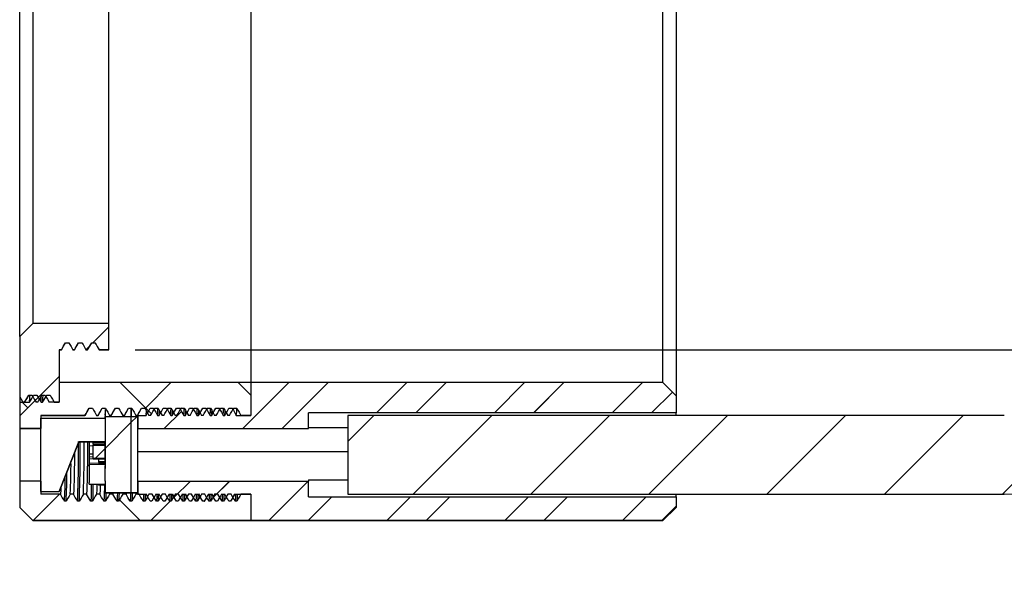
# Model space of a CAD drawing. Extents: x 32 to 818, y 22 to 579.
# Tile 5 of 8: x 613 to 688, y 303 to 345. Entities that reach past the tile are written whole.
import ezdxf
from ezdxf.enums import TextEntityAlignment as Align

# ---------------------------------------------------------------- set-up
doc = ezdxf.new("R2010")
doc.units = 0
doc.header["$LTSCALE"] = 2
doc.layers.get('0').update_dxf_attribs({"linetype": 'CONTINUOUS'})
doc.dimstyles.new('SLDDIMSTYLE3', dxfattribs={"dimtxt": 5, "dimasz": 5, "dimexe": 0, "dimexo": 0.0625, "dimgap": 1.25, "dimtad": 1, "dimlfac": 0.5, "dimrnd": 1e-09, "dimzin": 12, "dimsah": 1, "dimcen": 0.09, "dimazin": 3, "dimtfac": 1, "dimtofl": 0, "dimtmove": 0, "dimatfit": 3})

# ---------------------------------------------------------------- blocks, each defined once
blk = doc.blocks.new('_D_5')
at = {"color": 7, "linetype": 'CONTINUOUS'}
for p, q in [((618.09, 373.747), (722.909, 373.747)), ((720.909, 373.747), (720.909, 319.748)), ((621.89, 319.748), (722.909, 319.748))]:
    blk.add_line(p, q, dxfattribs=at)
for points in [[(720.909, 373.747), (720.209, 368.747), (721.609, 368.747)], [(720.909, 319.748), (721.609, 324.748), (720.209, 324.748)]]:
    blk.add_solid(points, dxfattribs=at)
for s, width, p in [('FOR TCH-110 Installation', 0.670833, (726.727, 311.831, 9.794)), ('M27, P=0.5', 0.7, (720.907, 332.199, 9.794))]:
    blk.add_text(s, height=5, rotation=90, dxfattribs=dict(at, width=width)).set_placement(p, align=Align.BOTTOM_LEFT)
blk = doc.blocks.new('SW_HATCH_0')
at = {"color": 0, "linetype": 'CONTINUOUS'}
for p, q in [((-12.019, -65.9), (-10.8, -64.682)), ((-12.555, -66.436), (-12.244, -66.126)), ((-16.428, -70.309), (-14.6, -68.482)), ((-7.559, -71.325), (-9.943, -68.942)), ((-8.054, -70.916), (-6.08, -68.942)), ((0, -69.904), (-0.962, -68.942)), ((-0.6, -72.442), (2.9, -68.942)), ((2.394, -72.442), (5.894, -68.942)), ((9.576, -71.246), (11.881, -68.942)), ((12.569, -71.246), (14.874, -68.942)), ((18.556, -71.246), (20.861, -68.942)), ((21.55, -71.246), (23.854, -68.942)), ((27.536, -71.246), (29.841, -68.942)), ((30.53, -71.246), (32.117, -69.659)), ((-17.6, -71.482), (-16.19, -70.071)), ((-16.991, -70.873), (-17.423, -70.442)), ((-6.586, -72.442), (-5.278, -71.133)), ((-11.1, -73.962), (-9.1, -71.962)), ((-9.1, -71.962), (-8.68, -71.542)), ((-8.6, -71.462), (-8.58, -71.442)), ((7.4, -73.422), (9.376, -71.447)), ((12.365, -77.437), (18.356, -71.447)), ((21.345, -77.437), (27.336, -71.447)), ((30.326, -77.437), (36.316, -71.447)), ((39.306, -77.437), (45.297, -71.447)), ((48.286, -77.437), (54.277, -71.447)), ((57.266, -77.437), (62.65, -72.054)), ((-11.851, -74.713), (-11.1, -73.962)), ((-5.837, -77.679), (-4.6, -76.442)), ((-2.84, -77.675), (-1.606, -76.442)), ((1.381, -79.442), (4.381, -76.442)), ((-16.58, -79.442), (-14.58, -77.442)), ((-8.423, -79.442), (-9.997, -77.868)), ((-7.6, -79.442), (-6.141, -77.983)), ((-5.957, -77.799), (-5.6, -77.442)), ((4.374, -79.442), (6.178, -77.638)), ((10.361, -79.442), (12.165, -77.638)), ((13.354, -79.442), (15.158, -77.638)), ((19.341, -79.442), (21.145, -77.638)), ((22.335, -79.442), (24.138, -77.638)), ((28.321, -79.442), (30.125, -77.638)), ((31.315, -79.442), (32.4, -78.356))]:
    blk.add_line(p, q, dxfattribs=at)

msp = doc.modelspace()

# ---------------------------------------------------------------- linework, layer by layer
at = {"color": 7, "linetype": 'CONTINUOUS'}
for p, q in [((663.09, 377.247), (663.09, 316.248)), ((630.69, 376.247), (630.69, 317.248)), ((662.09, 317.248), (662.09, 376.247)), ((613.09, 320.748), (613.09, 372.747)), ((614.089, 371.747), (614.089, 321.748)), ((619.89, 321.748), (619.89, 371.747)), ((614.089, 321.748), (613.09, 320.748)), ((619.89, 321.748), (614.089, 321.748)), ((618.671, 320.289), (619.89, 321.508)), ((619.89, 319.748), (619.89, 321.748)), ((613.09, 320.748), (613.09, 316.178)), ((616.577, 320.289), (616.575, 320.289)), ((616.575, 320.289), (616.825, 320.289)), ((616.577, 320.289), (616.826, 320.289)), ((617.577, 320.289), (617.575, 320.289)), ((617.575, 320.289), (617.825, 320.289)), ((617.577, 320.289), (617.826, 320.289)), ((618.577, 320.289), (618.575, 320.289)), ((618.575, 320.289), (618.825, 320.289)), ((618.577, 320.289), (618.826, 320.289)), ((616.263, 319.748), (616.089, 319.748)), ((616.089, 319.748), (616.089, 315.748)), ((616.089, 319.747), (616.264, 319.747)), ((617.139, 319.748), (617.138, 319.748)), ((617.263, 319.748), (617.138, 319.748)), ((617.138, 319.747), (617.264, 319.747)), ((618.135, 319.753), (618.445, 320.064)), ((618.139, 319.748), (618.138, 319.748)), ((618.263, 319.748), (618.138, 319.748)), ((618.138, 319.747), (618.264, 319.747)), ((619.139, 319.748), (619.138, 319.748)), ((619.89, 319.748), (619.138, 319.748)), ((619.138, 319.747), (619.89, 319.747)), ((619.89, 319.748), (619.89, 319.747)), ((614.262, 315.88), (616.089, 317.708)), ((616.089, 317.248), (616.089, 315.748)), ((630.69, 317.248), (616.089, 317.248)), ((623.131, 314.864), (620.747, 317.248)), ((622.635, 315.273), (624.61, 317.248)), ((630.69, 316.286), (629.727, 317.248)), ((630.09, 313.748), (633.59, 317.248)), ((630.69, 317.248), (630.69, 314.748)), ((662.09, 317.248), (630.69, 317.248)), ((633.083, 313.748), (636.583, 317.248)), ((640.265, 314.943), (642.57, 317.248)), ((643.259, 314.943), (645.564, 317.248)), ((649.246, 314.943), (651.55, 317.248)), ((652.239, 314.943), (654.544, 317.248)), ((658.226, 314.943), (660.531, 317.248)), ((661.219, 314.943), (662.807, 316.53)), ((663.09, 316.248), (662.09, 317.248)), ((613.09, 316.178), (613.09, 315.748)), ((613.09, 314.708), (614.5, 316.118)), ((613.777, 316.289), (613.776, 316.289)), ((613.776, 316.289), (614.026, 316.289)), ((613.777, 316.289), (614.026, 316.289)), ((614.151, 316.289), (614.401, 316.289)), ((614.777, 316.289), (614.776, 316.289)), ((614.776, 316.289), (615.026, 316.289)), ((614.777, 316.289), (615.026, 316.289)), ((615.151, 316.289), (615.401, 316.289)), ((615.401, 316.289), (615.402, 316.289)), ((663.09, 316.248), (663.09, 314.943)), ((613.09, 315.748), (613.839, 315.748)), ((613.09, 315.748), (613.09, 313.748)), ((613.698, 315.316), (613.267, 315.748)), ((613.339, 315.748), (613.338, 315.748)), ((613.463, 315.748), (613.338, 315.748)), ((613.464, 315.748), (613.463, 315.748)), ((614.339, 315.748), (614.338, 315.748)), ((614.463, 315.748), (614.338, 315.748)), ((614.464, 315.748), (614.463, 315.748)), ((614.714, 315.748), (614.839, 315.748)), ((615.339, 315.748), (615.338, 315.748)), ((616.089, 315.748), (615.338, 315.748)), ((615.714, 315.748), (616.089, 315.748)), ((616.089, 315.747), (616.089, 315.748)), ((618.377, 315.289), (618.376, 315.289)), ((618.376, 315.289), (618.626, 315.289)), ((618.377, 315.289), (618.626, 315.289)), ((619.377, 315.289), (619.376, 315.289)), ((619.376, 315.289), (619.626, 315.289)), ((619.377, 315.289), (619.626, 315.289)), ((619.589, 315.194), (619.589, 314.648)), ((620.377, 315.289), (620.376, 315.289)), ((620.376, 315.289), (620.626, 315.289)), ((620.377, 315.289), (620.626, 315.289)), ((621.377, 315.289), (621.376, 315.289)), ((621.376, 315.289), (621.626, 315.289)), ((621.377, 315.289), (621.626, 315.289)), ((621.589, 314.648), (621.589, 315.22)), ((621.589, 315.194), (621.589, 314.648)), ((622.377, 315.289), (622.376, 315.289)), ((622.376, 315.289), (622.626, 315.289)), ((622.377, 315.289), (622.626, 315.289)), ((623.028, 315.289), (623.278, 315.289)), ((623.328, 315.202), (623.378, 315.289)), ((623.377, 315.289), (623.376, 315.289)), ((623.376, 315.289), (623.626, 315.289)), ((623.377, 315.289), (623.626, 315.289)), ((624.028, 315.289), (624.278, 315.289)), ((624.103, 313.748), (625.412, 315.057)), ((624.328, 315.202), (624.378, 315.289)), ((624.377, 315.289), (624.376, 315.289)), ((624.376, 315.289), (624.626, 315.289)), ((624.377, 315.289), (624.626, 315.289)), ((625.028, 315.289), (625.278, 315.289)), ((625.328, 315.202), (625.378, 315.289)), ((625.377, 315.289), (625.376, 315.289)), ((625.376, 315.289), (625.626, 315.289)), ((625.377, 315.289), (625.626, 315.289)), ((626.028, 315.289), (626.278, 315.289)), ((626.328, 315.202), (626.378, 315.289)), ((626.377, 315.289), (626.376, 315.289)), ((626.376, 315.289), (626.626, 315.289)), ((626.377, 315.289), (626.626, 315.289)), ((627.028, 315.289), (627.278, 315.289)), ((627.328, 315.202), (627.378, 315.289)), ((627.377, 315.289), (627.376, 315.289)), ((627.376, 315.289), (627.626, 315.289)), ((627.377, 315.289), (627.626, 315.289)), ((628.028, 315.289), (628.278, 315.289)), ((628.328, 315.202), (628.378, 315.289)), ((628.377, 315.289), (628.376, 315.289)), ((628.376, 315.289), (628.626, 315.289)), ((628.377, 315.289), (628.626, 315.289)), ((629.028, 315.289), (629.278, 315.289)), ((629.278, 315.289), (629.278, 315.289)), ((629.329, 315.205), (629.378, 315.289)), ((629.377, 315.289), (629.376, 315.289)), ((629.376, 315.289), (629.626, 315.289)), ((629.377, 315.289), (629.626, 315.289)), ((618.064, 314.748), (614.69, 314.748)), ((614.69, 314.748), (614.69, 313.748)), ((614.69, 314.747), (618.064, 314.747)), ((614.69, 314.548), (619.589, 314.548)), ((614.69, 308.948), (614.69, 314.548)), ((618.939, 314.747), (618.939, 314.748)), ((619.064, 314.748), (618.939, 314.748)), ((618.939, 314.747), (619.065, 314.747)), ((619.589, 314.539), (619.589, 314.679)), ((621.589, 314.648), (619.589, 314.648)), ((619.589, 314.648), (619.589, 310.748)), ((619.589, 314.548), (619.589, 312.748)), ((619.94, 314.747), (619.939, 314.748)), ((620.064, 314.748), (619.939, 314.748)), ((619.939, 314.747), (620.064, 314.747)), ((620.939, 314.747), (620.939, 314.748)), ((621.064, 314.748), (620.939, 314.748)), ((620.939, 314.747), (621.065, 314.747)), ((621.589, 314.228), (622.01, 314.648)), ((622.09, 314.648), (621.589, 314.648)), ((621.589, 308.848), (621.589, 314.648)), ((621.94, 314.747), (621.939, 314.748)), ((622.064, 314.748), (621.939, 314.748)), ((621.939, 314.747), (622.064, 314.747)), ((622.09, 314.728), (622.11, 314.748)), ((622.09, 314.748), (622.715, 314.748)), ((622.09, 314.748), (622.09, 313.748)), ((622.09, 308.848), (622.09, 314.648)), ((622.939, 314.747), (622.939, 314.748)), ((623.064, 314.748), (622.939, 314.748)), ((623.065, 314.747), (623.064, 314.748)), ((623.59, 314.748), (623.715, 314.748)), ((623.94, 314.747), (623.939, 314.748)), ((624.064, 314.748), (623.939, 314.748)), ((624.065, 314.747), (624.064, 314.748)), ((624.59, 314.748), (624.715, 314.748)), ((624.94, 314.747), (624.939, 314.748)), ((625.064, 314.748), (624.939, 314.748)), ((625.065, 314.747), (625.064, 314.748)), ((625.59, 314.748), (625.715, 314.748)), ((625.94, 314.747), (625.939, 314.748)), ((626.064, 314.748), (625.939, 314.748)), ((626.065, 314.747), (626.064, 314.748)), ((626.59, 314.748), (626.715, 314.748)), ((626.94, 314.747), (626.939, 314.748)), ((627.064, 314.748), (626.939, 314.748)), ((627.064, 314.747), (627.064, 314.748)), ((627.59, 314.748), (627.715, 314.748)), ((627.939, 314.747), (627.939, 314.748)), ((628.064, 314.748), (627.939, 314.748)), ((628.065, 314.747), (628.064, 314.748)), ((628.59, 314.748), (628.715, 314.748)), ((628.94, 314.747), (628.939, 314.748)), ((629.064, 314.748), (628.939, 314.748)), ((629.064, 314.747), (629.064, 314.748)), ((629.59, 314.748), (630.69, 314.748)), ((629.939, 314.747), (629.939, 314.748)), ((630.69, 314.748), (629.939, 314.748)), ((630.69, 314.747), (630.69, 314.748)), ((663.09, 314.943), (635.09, 314.943)), ((635.09, 313.748), (635.09, 314.943)), ((688.089, 314.747), (638.09, 314.747)), ((638.09, 314.743), (638.09, 314.747)), ((638.09, 312.767), (640.065, 314.743)), ((688.089, 314.743), (638.09, 314.743)), ((638.09, 314.743), (638.09, 308.752)), ((643.055, 308.752), (649.045, 314.743)), ((652.035, 308.752), (658.026, 314.743)), ((661.015, 308.752), (667.006, 314.743)), ((663.09, 314.747), (663.09, 314.943)), ((669.995, 308.752), (675.986, 314.743)), ((678.976, 308.752), (684.966, 314.743)), ((614.69, 313.748), (613.09, 313.748)), ((613.09, 313.747), (613.09, 313.748)), ((613.09, 313.747), (614.69, 313.747)), ((613.09, 313.747), (613.09, 309.748)), ((619.589, 312.228), (621.589, 314.228)), ((622.09, 313.748), (635.09, 313.748)), ((622.09, 313.747), (635.09, 313.747)), ((635.09, 313.836), (638.09, 313.836)), ((635.09, 313.747), (635.09, 313.748)), ((687.956, 308.752), (693.339, 314.135)), ((617.589, 312.748), (616.089, 308.948)), ((616.089, 308.947), (617.589, 312.747)), ((619.589, 312.748), (617.589, 312.748)), ((617.589, 312.747), (617.589, 312.748)), ((617.589, 312.747), (619.589, 312.747)), ((618.39, 312.747), (618.39, 312.414)), ((618.67, 312.42), (618.39, 312.414)), ((618.39, 312.414), (618.39, 311.825)), ((618.67, 312.471), (618.689, 312.471)), ((618.67, 312.471), (618.67, 312.459)), ((618.67, 312.459), (618.689, 312.459)), ((618.67, 312.459), (618.67, 312.423)), ((618.67, 312.423), (618.689, 312.423)), ((618.67, 312.423), (618.67, 312.397)), ((618.67, 312.397), (618.689, 312.397)), ((618.67, 312.382), (618.689, 312.382)), ((618.67, 312.336), (618.689, 312.336)), ((618.67, 312.336), (618.67, 312.323)), ((618.67, 312.323), (618.689, 312.323)), ((618.67, 312.302), (618.689, 312.302)), ((618.67, 312.302), (618.67, 312.235)), ((618.67, 312.242), (618.689, 312.242)), ((618.67, 312.242), (618.67, 312.095)), ((618.67, 312.095), (618.689, 312.095)), ((618.67, 312.095), (618.67, 312.094)), ((618.67, 312.094), (618.689, 312.094)), ((618.67, 312.079), (618.67, 312.051)), ((618.67, 312.051), (618.689, 312.051)), ((618.67, 312.051), (618.67, 311.96)), ((618.689, 312.736), (619.57, 312.736)), ((618.689, 312.736), (618.689, 312.677)), ((618.689, 312.561), (618.689, 312.677)), ((618.689, 312.677), (619.57, 312.677)), ((618.689, 312.561), (619.57, 312.561)), ((618.689, 312.561), (618.689, 312.502)), ((618.689, 312.502), (618.689, 312.476)), ((618.689, 312.502), (619.57, 312.502)), ((618.689, 312.476), (619.589, 312.476)), ((618.689, 311.476), (618.689, 312.476)), ((618.838, 311.476), (619.589, 312.228)), ((619.57, 312.747), (619.57, 312.701)), ((619.57, 312.701), (619.589, 312.701)), ((619.57, 312.564), (619.57, 312.701)), ((619.57, 312.564), (619.589, 312.564)), ((619.57, 312.564), (619.57, 312.476)), ((619.589, 311.476), (619.589, 312.476)), ((618.39, 311.581), (618.39, 311.408)), ((619.57, 311.431), (618.39, 311.408)), ((618.39, 311.408), (618.39, 311.116)), ((618.67, 311.965), (618.689, 311.965)), ((618.67, 311.965), (618.67, 311.7)), ((618.67, 311.7), (618.689, 311.7)), ((618.67, 311.7), (618.67, 311.696)), ((618.67, 311.696), (618.689, 311.696)), ((618.67, 311.678), (618.689, 311.678)), ((619.589, 311.476), (618.689, 311.476)), ((618.689, 311.462), (618.689, 311.476)), ((618.689, 311.462), (619.57, 311.462)), ((618.689, 311.462), (618.689, 311.453)), ((618.689, 311.453), (619.57, 311.453)), ((619.57, 311.409), (619.09, 311.409)), ((619.09, 311.409), (619.09, 311.235)), ((619.189, 311.443), (619.189, 311.423)), ((619.189, 311.443), (619.57, 311.442)), ((619.57, 311.462), (619.57, 311.364)), ((619.57, 311.364), (619.589, 311.364)), ((619.57, 311.364), (619.57, 311.345)), ((619.57, 311.345), (619.589, 311.345)), ((619.589, 311.235), (619.589, 311.345)), ((638.09, 311.979), (622.09, 311.979)), ((618.39, 311.116), (619.589, 311.134)), ((619.09, 310.999), (618.39, 310.987)), ((618.39, 310.858), (618.39, 310.987)), ((618.39, 310.858), (618.39, 309.823)), ((618.39, 310.858), (618.39, 309.638)), ((619.09, 311.235), (619.589, 311.235)), ((619.09, 311.235), (619.09, 311.187)), ((619.589, 311.196), (619.09, 311.187)), ((619.09, 310.999), (619.09, 311.048)), ((619.09, 311.048), (619.589, 311.048)), ((619.57, 310.748), (619.57, 309.748)), ((619.57, 310.748), (619.589, 310.748)), ((619.589, 311.235), (619.589, 311.196)), ((619.589, 311.234), (619.589, 311.234)), ((619.589, 311.134), (619.589, 311.196)), ((619.589, 311.048), (619.589, 310.718)), ((619.589, 310.752), (619.589, 310.911)), ((619.589, 309.778), (619.589, 310.718)), ((619.589, 309.778), (619.589, 309.448)), ((635.09, 309.836), (638.09, 309.836)), ((635.09, 309.836), (635.09, 309.748)), ((613.09, 309.748), (613.09, 307.748)), ((614.69, 309.748), (613.09, 309.748)), ((614.69, 309.748), (614.69, 308.748)), ((618.39, 309.509), (618.39, 309.638)), ((618.39, 309.509), (619.09, 309.496)), ((618.39, 309.509), (618.39, 309.504)), ((619.589, 309.483), (618.39, 309.504)), ((619.09, 309.496), (619.09, 309.448)), ((619.589, 309.448), (619.09, 309.448)), ((619.09, 309.445), (619.09, 309.448)), ((619.589, 309.445), (619.09, 309.445)), ((619.589, 309.748), (619.57, 309.748)), ((619.589, 309.748), (619.589, 308.848)), ((619.589, 309.445), (619.589, 309.448)), ((622.09, 309.748), (635.09, 309.748)), ((622.09, 309.748), (622.09, 308.748)), ((624.852, 308.51), (626.09, 309.748)), ((627.85, 308.514), (629.083, 309.748)), ((632.07, 306.748), (635.07, 309.748)), ((635.09, 308.552), (635.09, 309.748)), ((614.11, 306.748), (616.11, 308.748)), ((614.69, 308.948), (616.089, 308.948)), ((614.69, 308.947), (616.089, 308.947)), ((616.189, 308.748), (614.69, 308.748)), ((616.089, 308.947), (616.089, 308.948)), ((617.189, 308.748), (616.939, 308.748)), ((618.189, 308.748), (617.939, 308.748)), ((619.189, 308.748), (618.939, 308.748)), ((621.589, 308.848), (619.589, 308.848)), ((619.589, 308.847), (619.589, 308.848)), ((619.589, 308.847), (621.589, 308.847)), ((620.189, 308.748), (619.939, 308.748)), ((622.267, 306.748), (620.693, 308.322)), ((621.189, 308.748), (620.939, 308.748)), ((621.589, 308.848), (621.589, 308.847)), ((622.09, 308.848), (621.589, 308.848)), ((621.589, 308.847), (622.09, 308.847)), ((622.189, 308.748), (621.939, 308.748)), ((622.09, 308.747), (622.09, 308.748)), ((622.09, 308.748), (622.715, 308.748)), ((622.19, 308.747), (622.716, 308.747)), ((622.715, 308.748), (622.716, 308.748)), ((622.721, 308.767), (622.833, 308.574)), ((623.189, 308.748), (622.939, 308.748)), ((623.19, 308.747), (623.189, 308.748)), ((623.465, 308.748), (623.466, 308.748)), ((623.465, 308.748), (623.715, 308.748)), ((623.465, 308.747), (623.716, 308.747)), ((623.715, 308.748), (623.716, 308.748)), ((624.189, 308.748), (623.939, 308.748)), ((624.189, 308.747), (624.189, 308.748)), ((624.465, 308.748), (624.466, 308.748)), ((624.465, 308.748), (624.715, 308.748)), ((624.465, 308.747), (624.716, 308.747)), ((624.715, 308.748), (624.716, 308.748)), ((624.721, 308.767), (624.833, 308.574)), ((624.732, 308.39), (625.09, 308.748)), ((625.189, 308.748), (624.939, 308.748)), ((625.19, 308.747), (625.189, 308.748)), ((625.465, 308.748), (625.466, 308.748)), ((625.465, 308.748), (625.715, 308.748)), ((625.465, 308.747), (625.716, 308.747)), ((625.715, 308.748), (625.716, 308.748)), ((625.721, 308.767), (625.833, 308.574)), ((626.189, 308.748), (625.939, 308.748)), ((626.189, 308.747), (626.189, 308.748)), ((626.465, 308.748), (626.466, 308.748)), ((626.465, 308.748), (626.715, 308.748)), ((626.465, 308.747), (626.716, 308.747)), ((626.715, 308.748), (626.716, 308.748)), ((626.721, 308.767), (626.833, 308.574)), ((627.189, 308.748), (626.939, 308.748)), ((627.19, 308.747), (627.189, 308.748)), ((627.465, 308.748), (627.466, 308.748)), ((627.465, 308.748), (627.715, 308.748)), ((627.465, 308.747), (627.716, 308.747)), ((627.715, 308.748), (627.716, 308.748)), ((627.721, 308.767), (627.833, 308.574)), ((628.189, 308.748), (627.939, 308.748)), ((628.189, 308.747), (628.189, 308.748)), ((628.465, 308.748), (628.466, 308.748)), ((628.465, 308.748), (628.715, 308.748)), ((628.465, 308.747), (628.715, 308.747)), ((629.189, 308.748), (628.939, 308.748)), ((629.19, 308.747), (629.189, 308.748)), ((629.329, 308.509), (629.467, 308.747)), ((629.465, 308.748), (629.466, 308.748)), ((629.465, 308.748), (630.69, 308.748)), ((629.466, 308.747), (629.939, 308.747)), ((630.69, 308.748), (629.939, 308.748)), ((630.69, 308.748), (630.69, 306.748)), ((635.064, 306.748), (636.867, 308.552)), ((635.09, 308.552), (663.09, 308.552)), ((638.09, 308.747), (638.09, 308.752)), ((638.09, 308.752), (688.089, 308.752)), ((638.09, 308.747), (688.089, 308.747)), ((641.05, 306.748), (642.854, 308.552)), ((644.044, 306.748), (645.848, 308.552)), ((650.031, 306.748), (651.835, 308.552)), ((653.024, 306.748), (654.828, 308.552)), ((659.011, 306.748), (660.815, 308.552)), ((663.09, 308.552), (663.09, 308.747)), ((663.09, 308.552), (663.09, 307.748)), ((613.09, 307.748), (614.089, 306.748)), ((613.09, 307.747), (613.09, 307.748)), ((613.09, 307.747), (614.089, 306.747)), ((616.626, 308.206), (616.501, 308.206)), ((617.626, 308.206), (617.501, 308.206)), ((618.626, 308.206), (618.501, 308.206)), ((619.626, 308.206), (619.501, 308.206)), ((620.626, 308.206), (620.501, 308.206)), ((621.626, 308.206), (621.501, 308.206)), ((622.626, 308.206), (622.501, 308.206)), ((623.028, 308.206), (623.029, 308.206)), ((623.153, 308.206), (623.028, 308.206)), ((623.09, 306.748), (624.549, 308.206)), ((623.153, 308.206), (623.154, 308.206)), ((623.626, 308.206), (623.501, 308.206)), ((624.028, 308.206), (624.029, 308.206)), ((624.153, 308.206), (624.028, 308.206)), ((624.153, 308.206), (624.154, 308.206)), ((624.626, 308.206), (624.501, 308.206)), ((625.028, 308.206), (625.029, 308.206)), ((625.153, 308.206), (625.028, 308.206)), ((625.153, 308.206), (625.154, 308.206)), ((625.626, 308.206), (625.501, 308.206)), ((626.028, 308.206), (626.029, 308.206)), ((626.153, 308.206), (626.028, 308.206)), ((626.153, 308.206), (626.154, 308.206)), ((626.626, 308.206), (626.501, 308.206)), ((627.028, 308.206), (627.029, 308.206)), ((627.153, 308.206), (627.028, 308.206)), ((627.153, 308.206), (627.154, 308.206)), ((627.626, 308.206), (627.501, 308.206)), ((628.028, 308.206), (628.029, 308.206)), ((628.153, 308.206), (628.028, 308.206)), ((628.153, 308.206), (628.154, 308.206)), ((628.626, 308.206), (628.501, 308.206)), ((629.153, 308.206), (629.028, 308.206)), ((629.153, 308.206), (629.153, 308.206)), ((629.626, 308.206), (629.501, 308.206)), ((662.004, 306.748), (663.09, 307.833)), ((662.09, 306.748), (663.09, 307.748)), ((662.09, 306.747), (663.09, 307.747)), ((663.09, 307.748), (663.09, 307.747)), ((630.69, 306.748), (614.089, 306.748)), ((614.089, 306.748), (614.089, 306.747)), ((614.089, 306.747), (630.69, 306.747)), ((630.69, 306.747), (630.69, 306.748)), ((662.09, 306.748), (630.69, 306.748)), ((630.69, 306.747), (662.09, 306.747)), ((662.09, 306.747), (662.09, 306.748))]:
    msp.add_line(p, q, dxfattribs=at)
at = {"color": 8, "linetype": 'CONTINUOUS'}
for p, q in [((688.089, 314.743), (688.089, 314.747)), ((618.39, 311.825), (618.67, 311.828)), ((618.689, 311.585), (618.39, 311.581)), ((688.089, 308.747), (688.089, 308.752))]:
    msp.add_line(p, q, dxfattribs=at)
at = {"color": 7, "linetype": 'CONTINUOUS', "flags": 128}
for points in [[(616.263, 319.748), (616.35, 319.899), (616.438, 320.05), (616.575, 320.289)], [(616.266, 319.749), (616.422, 320.02), (616.577, 320.289)], [(616.825, 320.289), (616.913, 320.138), (617, 319.987), (617.138, 319.748)], [(617.263, 319.748), (617.35, 319.899), (617.438, 320.05), (617.575, 320.289)], [(617.266, 319.749), (617.422, 320.019), (617.577, 320.289)], [(617.825, 320.289), (617.913, 320.138), (618, 319.987), (618.138, 319.748)], [(618.263, 319.748), (618.35, 319.899), (618.438, 320.05), (618.575, 320.289)], [(618.266, 319.749), (618.422, 320.019), (618.577, 320.289)], [(618.825, 320.289), (618.913, 320.138), (619, 319.987), (619.138, 319.748)], [(616.266, 319.765), (616.265, 319.747), (616.263, 319.748)], [(617.266, 319.765), (617.265, 319.747), (617.263, 319.748)], [(618.266, 319.765), (618.264, 319.747), (618.263, 319.748)], [(613.09, 316.178), (613.113, 316.138), (613.2, 315.986), (613.338, 315.748)], [(613.463, 315.748), (613.55, 315.899), (613.638, 316.05), (613.776, 316.289)], [(613.466, 315.749), (613.622, 316.019), (613.777, 316.289)], [(613.839, 315.748), (613.926, 315.899), (614.013, 316.05), (614.151, 316.289)], [(613.846, 315.83), (613.862, 316.024), (613.869, 316.304)], [(614.026, 316.289), (614.113, 316.138), (614.2, 315.986), (614.338, 315.748)], [(614.401, 316.289), (614.488, 316.138), (614.576, 315.986), (614.714, 315.748)], [(614.463, 315.748), (614.55, 315.899), (614.638, 316.05), (614.776, 316.289)], [(614.589, 315.963), (614.622, 316.019), (614.777, 316.289)], [(614.72, 315.813), (614.737, 316.024), (614.744, 316.305)], [(614.839, 315.748), (614.926, 315.899), (615.013, 316.05), (615.151, 316.289)], [(614.841, 315.767), (614.862, 316.024), (614.869, 316.304)], [(615.026, 316.289), (615.113, 316.138), (615.2, 315.986), (615.338, 315.748)], [(615.401, 316.289), (615.488, 316.138), (615.576, 315.986), (615.714, 315.748)], [(618.064, 314.748), (618.151, 314.899), (618.238, 315.05), (618.376, 315.289)], [(618.066, 314.749), (618.222, 315.019), (618.378, 315.289)], [(618.626, 315.289), (618.713, 315.138), (618.801, 314.986), (618.939, 314.748)], [(619.064, 314.748), (619.151, 314.899), (619.238, 315.05), (619.376, 315.289)], [(619.066, 314.749), (619.222, 315.019), (619.378, 315.289)], [(619.626, 315.289), (619.713, 315.138), (619.801, 314.986), (619.939, 314.748)], [(620.064, 314.748), (620.151, 314.899), (620.238, 315.05), (620.376, 315.289)], [(620.066, 314.749), (620.222, 315.019), (620.378, 315.289)], [(620.626, 315.289), (620.713, 315.138), (620.801, 314.986), (620.939, 314.748)], [(621.064, 314.748), (621.151, 314.899), (621.238, 315.05), (621.376, 315.289)], [(621.066, 314.749), (621.222, 315.019), (621.378, 315.289)], [(621.626, 315.289), (621.713, 315.138), (621.801, 314.986), (621.939, 314.748)], [(622.064, 314.748), (622.151, 314.899), (622.238, 315.05), (622.376, 315.289)], [(622.066, 314.749), (622.222, 315.019), (622.378, 315.289)], [(622.626, 315.289), (622.713, 315.138), (622.801, 314.986), (622.939, 314.748)], [(622.715, 314.748), (622.802, 314.899), (622.89, 315.05), (623.028, 315.289)], [(622.722, 314.824), (622.737, 315.038), (622.739, 315.094)], [(623.064, 314.748), (623.151, 314.899), (623.238, 315.05), (623.376, 315.289)], [(623.278, 315.289), (623.365, 315.138), (623.452, 314.986), (623.59, 314.748)], [(623.596, 314.808), (623.612, 315.038), (623.618, 315.289)], [(623.626, 315.289), (623.713, 315.138), (623.801, 314.986), (623.939, 314.748)], [(623.715, 314.748), (623.802, 314.899), (623.89, 315.05), (624.028, 315.289)], [(623.722, 314.824), (623.737, 315.038), (623.739, 315.094)], [(624.064, 314.748), (624.151, 314.899), (624.238, 315.05), (624.376, 315.289)], [(624.278, 315.289), (624.365, 315.138), (624.452, 314.986), (624.59, 314.748)], [(624.596, 314.808), (624.612, 315.038), (624.618, 315.289)], [(624.626, 315.289), (624.713, 315.138), (624.801, 314.986), (624.939, 314.748)], [(624.715, 314.748), (624.802, 314.899), (624.89, 315.05), (625.028, 315.289)], [(624.722, 314.824), (624.737, 315.038), (624.739, 315.094)], [(625.064, 314.748), (625.151, 314.899), (625.238, 315.05), (625.376, 315.289)], [(625.278, 315.289), (625.365, 315.138), (625.452, 314.986), (625.59, 314.748)], [(625.596, 314.808), (625.612, 315.038), (625.618, 315.289)], [(625.626, 315.289), (625.713, 315.138), (625.801, 314.986), (625.939, 314.748)], [(625.715, 314.748), (625.802, 314.899), (625.89, 315.05), (626.028, 315.289)], [(625.722, 314.824), (625.737, 315.038), (625.739, 315.094)], [(626.064, 314.748), (626.151, 314.899), (626.238, 315.05), (626.376, 315.289)], [(626.278, 315.289), (626.365, 315.138), (626.452, 314.986), (626.59, 314.748)], [(626.596, 314.808), (626.612, 315.038), (626.618, 315.289)], [(626.626, 315.289), (626.713, 315.138), (626.801, 314.986), (626.939, 314.748)], [(626.715, 314.748), (626.802, 314.899), (626.89, 315.05), (627.028, 315.289)], [(626.722, 314.824), (626.737, 315.038), (626.739, 315.094)], [(627.064, 314.748), (627.151, 314.899), (627.238, 315.05), (627.376, 315.289)], [(627.278, 315.289), (627.365, 315.138), (627.452, 314.986), (627.59, 314.748)], [(627.596, 314.808), (627.612, 315.038), (627.618, 315.289)], [(627.626, 315.289), (627.713, 315.138), (627.801, 314.986), (627.939, 314.748)], [(627.715, 314.748), (627.802, 314.899), (627.89, 315.05), (628.028, 315.289)], [(627.722, 314.824), (627.737, 315.038), (627.739, 315.094)], [(628.064, 314.748), (628.151, 314.899), (628.238, 315.05), (628.376, 315.289)], [(628.278, 315.289), (628.365, 315.138), (628.452, 314.986), (628.59, 314.748)], [(628.596, 314.808), (628.612, 315.038), (628.618, 315.289)], [(628.626, 315.289), (628.713, 315.138), (628.801, 314.986), (628.939, 314.748)], [(628.715, 314.748), (628.802, 314.899), (628.89, 315.05), (629.028, 315.289)], [(628.717, 314.757), (628.737, 315.038), (628.739, 315.094)], [(629.064, 314.748), (629.151, 314.899), (629.238, 315.05), (629.376, 315.289)], [(629.278, 315.289), (629.365, 315.138), (629.452, 314.986), (629.59, 314.748)], [(629.626, 315.289), (629.713, 315.138), (629.801, 314.986), (629.939, 314.748)], [(618.066, 314.767), (618.064, 314.747), (618.064, 314.748)], [(619.066, 314.767), (619.065, 314.747), (619.064, 314.748)], [(620.066, 314.767), (620.064, 314.747), (620.064, 314.748)], [(621.066, 314.767), (621.065, 314.747), (621.064, 314.748)], [(622.066, 314.767), (622.064, 314.747), (622.064, 314.748)], [(618.263, 312.747), (618.254, 311.697), (618.233, 310.087), (618.212, 309.087), (618.19, 308.747), (618.189, 308.748)], [(617.256, 311.902), (617.254, 311.697), (617.233, 310.087), (617.212, 309.087), (617.189, 308.747), (617.189, 308.748)], [(616.216, 309.267), (616.212, 309.087), (616.19, 308.747), (616.189, 308.748)], [(618.545, 309.501), (618.524, 308.55), (618.502, 308.206)], [(618.669, 309.499), (618.649, 308.55), (618.628, 308.225)], [(618.971, 309.494), (618.962, 309.087), (618.941, 308.766)], [(619.22, 309.489), (619.212, 309.087), (619.189, 308.747), (619.189, 308.748)], [(619.544, 309.484), (619.524, 308.55), (619.502, 308.206)], [(616.501, 308.206), (616.414, 308.358), (616.327, 308.509), (616.189, 308.748)], [(616.939, 308.748), (616.851, 308.596), (616.764, 308.445), (616.626, 308.206)], [(617.501, 308.206), (617.414, 308.358), (617.327, 308.509), (617.189, 308.748)], [(617.939, 308.748), (617.851, 308.596), (617.764, 308.445), (617.626, 308.206)], [(618.501, 308.206), (618.414, 308.358), (618.327, 308.509), (618.189, 308.748)], [(618.939, 308.748), (618.851, 308.596), (618.764, 308.445), (618.626, 308.206)], [(619.501, 308.206), (619.414, 308.358), (619.327, 308.509), (619.189, 308.748)], [(619.939, 308.748), (619.851, 308.596), (619.764, 308.445), (619.626, 308.206)], [(619.656, 308.847), (619.649, 308.55), (619.628, 308.225)], [(620.196, 308.847), (620.19, 308.747), (620.189, 308.748)], [(620.501, 308.206), (620.414, 308.358), (620.327, 308.509), (620.189, 308.748)], [(620.531, 308.847), (620.524, 308.55), (620.502, 308.206)], [(620.939, 308.748), (620.851, 308.596), (620.764, 308.445), (620.626, 308.206)], [(620.656, 308.847), (620.649, 308.55), (620.628, 308.225)], [(621.196, 308.847), (621.189, 308.747), (621.189, 308.748)], [(621.501, 308.206), (621.414, 308.358), (621.327, 308.509), (621.189, 308.748)], [(621.531, 308.847), (621.524, 308.55), (621.502, 308.206)], [(621.939, 308.748), (621.851, 308.596), (621.764, 308.445), (621.626, 308.206)], [(621.656, 308.85), (621.649, 308.55), (621.628, 308.225)], [(622.19, 308.76), (622.19, 308.747), (622.189, 308.748)], [(622.501, 308.206), (622.414, 308.358), (622.327, 308.509), (622.189, 308.748)], [(622.528, 308.747), (622.524, 308.55), (622.502, 308.206)], [(622.939, 308.748), (622.851, 308.596), (622.764, 308.445), (622.626, 308.206)], [(622.654, 308.768), (622.649, 308.55), (622.628, 308.225)], [(623.028, 308.206), (622.94, 308.358), (622.853, 308.509), (622.715, 308.748)], [(623.465, 308.748), (623.378, 308.596), (623.291, 308.445), (623.153, 308.206)], [(623.501, 308.206), (623.414, 308.358), (623.327, 308.509), (623.189, 308.748)], [(623.528, 308.747), (623.524, 308.55), (623.502, 308.206)], [(623.939, 308.748), (623.851, 308.596), (623.764, 308.445), (623.626, 308.206)], [(623.653, 308.747), (623.649, 308.55), (623.628, 308.225)], [(624.028, 308.206), (623.94, 308.358), (623.853, 308.509), (623.715, 308.748)], [(624.465, 308.748), (624.378, 308.596), (624.291, 308.445), (624.153, 308.206)], [(624.501, 308.206), (624.414, 308.358), (624.327, 308.509), (624.189, 308.748)], [(624.528, 308.747), (624.524, 308.55), (624.502, 308.206)], [(624.939, 308.748), (624.851, 308.596), (624.764, 308.445), (624.626, 308.206)], [(624.654, 308.768), (624.649, 308.55), (624.628, 308.225)], [(625.028, 308.206), (624.94, 308.358), (624.853, 308.509), (624.715, 308.748)], [(625.465, 308.748), (625.378, 308.596), (625.291, 308.445), (625.153, 308.206)], [(625.501, 308.206), (625.414, 308.358), (625.327, 308.509), (625.189, 308.748)], [(625.528, 308.747), (625.524, 308.55), (625.502, 308.206)], [(625.939, 308.748), (625.851, 308.596), (625.764, 308.445), (625.626, 308.206)], [(625.654, 308.768), (625.649, 308.55), (625.628, 308.225)], [(626.028, 308.206), (625.94, 308.358), (625.853, 308.509), (625.715, 308.748)], [(626.465, 308.748), (626.378, 308.596), (626.291, 308.445), (626.153, 308.206)], [(626.501, 308.206), (626.414, 308.358), (626.327, 308.509), (626.189, 308.748)], [(626.528, 308.747), (626.524, 308.55), (626.502, 308.206)], [(626.939, 308.748), (626.851, 308.596), (626.764, 308.445), (626.626, 308.206)], [(626.654, 308.768), (626.649, 308.55), (626.628, 308.225)], [(627.028, 308.206), (626.94, 308.358), (626.853, 308.509), (626.715, 308.748)], [(627.465, 308.748), (627.378, 308.596), (627.291, 308.445), (627.153, 308.206)], [(627.501, 308.206), (627.414, 308.358), (627.327, 308.509), (627.189, 308.748)], [(627.528, 308.747), (627.524, 308.55), (627.502, 308.206)], [(627.939, 308.748), (627.851, 308.596), (627.764, 308.445), (627.626, 308.206)], [(627.654, 308.768), (627.649, 308.55), (627.628, 308.225)], [(628.028, 308.206), (627.94, 308.358), (627.853, 308.509), (627.715, 308.748)], [(628.465, 308.748), (628.378, 308.596), (628.291, 308.445), (628.153, 308.206)], [(628.501, 308.206), (628.414, 308.358), (628.327, 308.509), (628.189, 308.748)], [(628.528, 308.747), (628.524, 308.55), (628.502, 308.206)], [(628.939, 308.748), (628.851, 308.596), (628.764, 308.445), (628.626, 308.206)], [(628.653, 308.747), (628.649, 308.55), (628.628, 308.225)], [(629.028, 308.206), (628.94, 308.358), (628.853, 308.509), (628.715, 308.748)], [(629.465, 308.748), (629.378, 308.596), (629.291, 308.445), (629.153, 308.206)], [(629.501, 308.206), (629.414, 308.358), (629.327, 308.509), (629.189, 308.748)], [(629.528, 308.747), (629.524, 308.55), (629.502, 308.206)], [(629.939, 308.748), (629.851, 308.596), (629.764, 308.445), (629.626, 308.206)], [(629.653, 308.747), (629.649, 308.55), (629.628, 308.225)]]:
    msp.add_lwpolyline(points, dxfattribs=at)
at = {"color": 7, "linetype": 'CONTINUOUS'}
for centre, radius, start, end in [((626.874, 315.155), 2.747, 351.46525, 2.77896), ((625.728, 314.815), 6.141, 178.73069, 181.26931), ((508.407, 312.35), 109.173, 357.82451, 0.21087), ((505.937, 312.395), 111.769, 357.86217, 0.20516), ((521.255, 312.517), 96.758, 357.77865, 0.13658), ((623.116, 311.703), 4.728, 178.52395, 181.47605), ((572.381, 311.039), 44.617, 357.08023, 0.26993), ((622.201, 311.004), 3.813, 178.32288, 181.67712), ((581.883, 310.084), 34.67, 356.89572, 0.06211), ((576.012, 310.319), 40.67, 357.0492, 0.18206), ((620.31, 309.736), 1.922, 177.41091, 182.58909), ((688.089, 291.747), 17, 0.00001, 89.99999)]:
    msp.add_arc(centre, radius, start, end, dxfattribs=at)

# ---------------------------------------------------------------- block references
msp.add_blockref('SW_HATCH_0', (630.69, 386.189), dxfattribs=at)

# ---------------------------------------------------------------- dimensions: what is measured, and where the dimension line sits
dim = msp.add_linear_dim(base=(726.727, 319.748), p1=(616.089, 373.747), p2=(619.89, 319.748), angle=90, text='M27, P=0.5', dimstyle='SLDDIMSTYLE3', dxfattribs=at)
dim.commit()
dim.dimension.update_dxf_attribs({"geometry": '_D_5', "text_midpoint": (726.727, 346.747), "dimtype": 160})

doc.saveas('drawing.dxf')
